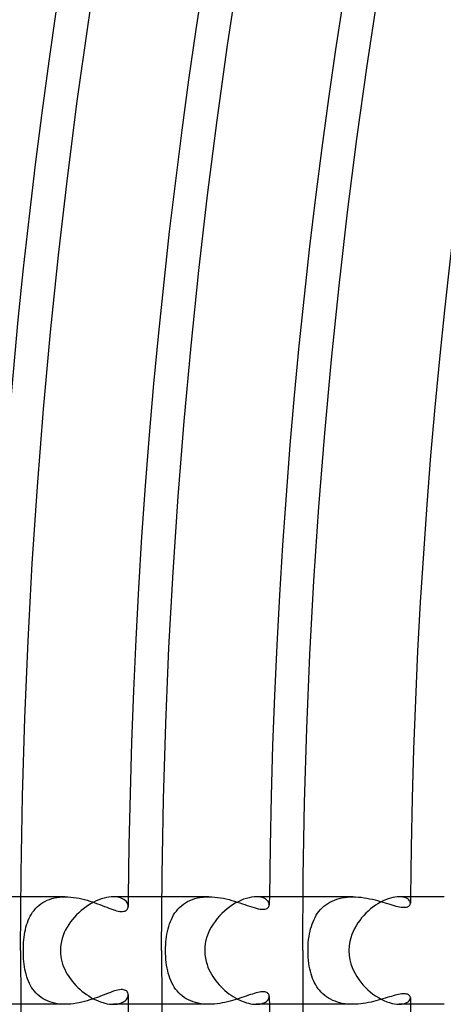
# Model space of a CAD drawing. Header units: millimetres. Extents: x -310 to 310, y -273 to 273.
# Tile 14 of 84: x -238 to -222, y -2 to 35. Entities that reach past the tile are written whole.
import ezdxf

# ---------------------------------------------------------------- set-up
doc = ezdxf.new("R2010")
doc.units = ezdxf.units.MM
doc.layers.add('HIDDEN', color=7, linetype='Continuous')
doc.layers.add('THICK', color=7, linetype='Continuous')

msp = doc.modelspace()

# ---------------------------------------------------------------- linework, layer by layer
at = {"layer": 'HIDDEN'}
for p, q in [((-235.841, 2), (-237.492, 2)), ((-236.597, 1.829), (-236.514, 1.869)), ((-236.514, 1.869), (-236.427, 1.904)), ((-236.427, 1.904), (-236.337, 1.934)), ((-236.337, 1.934), (-236.243, 1.958)), ((-236.243, 1.958), (-236.145, 1.976)), ((-236.145, 1.976), (-236.045, 1.99)), ((-236.045, 1.99), (-235.944, 1.997)), ((-235.944, 1.997), (-235.84, 2)), ((-235.84, 2), (-235.736, 1.998)), ((-235.736, 1.998), (-235.632, 1.99)), ((-235.632, 1.99), (-235.528, 1.979)), ((-235.528, 1.979), (-235.424, 1.963)), ((-235.424, 1.963), (-235.321, 1.944)), ((-235.321, 1.944), (-235.219, 1.922)), ((-235.219, 1.922), (-235.117, 1.896)), ((-235.117, 1.896), (-235.018, 1.869)), ((-235.018, 1.869), (-234.92, 1.839)), ((-234.92, 1.839), (-234.824, 1.807)), ((-233.964, 1.997), (-234.045, 2)), ((-233.89, 1.987), (-233.964, 1.997)), ((-233.821, 1.972), (-233.89, 1.987)), ((-233.759, 1.952), (-233.821, 1.972)), ((-233.703, 1.928), (-233.759, 1.952)), ((-233.654, 1.899), (-233.703, 1.928)), ((-233.611, 1.868), (-233.654, 1.899)), ((-233.575, 1.833), (-233.611, 1.868)), ((-233.546, 1.797), (-233.575, 1.833)), ((-230.492, 2), (-232.241, 2)), ((-231.282, 1.821), (-231.196, 1.863)), ((-231.196, 1.863), (-231.105, 1.9)), ((-231.105, 1.9), (-231.011, 1.931)), ((-231.011, 1.931), (-230.912, 1.956)), ((-230.912, 1.956), (-230.811, 1.975)), ((-230.811, 1.975), (-230.706, 1.989)), ((-230.706, 1.989), (-230.6, 1.997)), ((-230.6, 1.997), (-230.491, 2)), ((-230.491, 2), (-230.383, 1.997)), ((-230.383, 1.997), (-230.274, 1.99)), ((-230.274, 1.99), (-230.165, 1.978)), ((-230.165, 1.978), (-230.057, 1.962)), ((-230.057, 1.962), (-229.949, 1.943)), ((-229.949, 1.943), (-229.843, 1.92)), ((-229.843, 1.92), (-229.738, 1.895)), ((-229.738, 1.895), (-229.635, 1.867)), ((-229.635, 1.867), (-229.534, 1.837)), ((-229.534, 1.837), (-229.435, 1.806)), ((-228.644, 1.996), (-228.728, 2)), ((-228.567, 1.985), (-228.644, 1.996)), ((-228.499, 1.968), (-228.567, 1.985)), ((-228.439, 1.946), (-228.499, 1.968)), ((-228.387, 1.918), (-228.439, 1.946)), ((-228.343, 1.887), (-228.387, 1.918)), ((-228.307, 1.853), (-228.343, 1.887)), ((-228.279, 1.817), (-228.307, 1.853)), ((-225.14, 2), (-226.991, 2)), ((-225.989, 1.8), (-225.907, 1.842)), ((-225.907, 1.842), (-225.821, 1.88)), ((-225.821, 1.88), (-225.732, 1.912)), ((-225.732, 1.912), (-225.639, 1.94)), ((-225.639, 1.94), (-225.542, 1.962)), ((-225.542, 1.962), (-225.444, 1.979)), ((-225.444, 1.979), (-225.344, 1.991)), ((-225.344, 1.991), (-225.242, 1.998)), ((-225.242, 1.998), (-225.139, 2)), ((-225.139, 2), (-225.033, 1.998)), ((-225.033, 1.998), (-224.927, 1.991)), ((-224.927, 1.991), (-224.821, 1.98)), ((-224.821, 1.98), (-224.716, 1.966)), ((-224.716, 1.966), (-224.611, 1.948)), ((-224.611, 1.948), (-224.509, 1.928)), ((-224.509, 1.928), (-224.408, 1.906)), ((-224.408, 1.906), (-224.309, 1.881)), ((-224.309, 1.881), (-224.212, 1.856)), ((-224.212, 1.856), (-224.117, 1.829)), ((-223.341, 1.997), (-223.413, 2)), ((-223.275, 1.988), (-223.341, 1.997)), ((-223.215, 1.974), (-223.275, 1.988)), ((-223.163, 1.956), (-223.215, 1.974)), ((-223.118, 1.934), (-223.163, 1.956)), ((-223.079, 1.909), (-223.118, 1.934)), ((-223.048, 1.881), (-223.079, 1.909)), ((-223.024, 1.852), (-223.048, 1.881)), ((-223.007, 1.821), (-223.024, 1.852)), ((-237.051, 1.425), (-237, 1.494)), ((-237, 1.494), (-236.944, 1.56)), ((-236.944, 1.56), (-236.883, 1.623)), ((-236.883, 1.623), (-236.818, 1.681)), ((-236.818, 1.681), (-236.749, 1.735)), ((-236.749, 1.735), (-236.675, 1.784)), ((-236.675, 1.784), (-236.597, 1.829)), ((-234.824, 1.807), (-234.73, 1.775)), ((-234.73, 1.775), (-234.638, 1.741)), ((-234.638, 1.741), (-234.549, 1.708)), ((-234.549, 1.708), (-234.462, 1.674)), ((-234.462, 1.674), (-234.377, 1.641)), ((-234.377, 1.641), (-234.295, 1.609)), ((-234.295, 1.609), (-234.216, 1.578)), ((-234.216, 1.578), (-234.139, 1.55)), ((-234.139, 1.55), (-234.066, 1.524)), ((-234.066, 1.524), (-233.996, 1.501)), ((-233.996, 1.501), (-233.929, 1.483)), ((-233.929, 1.483), (-233.867, 1.468)), ((-233.867, 1.468), (-233.809, 1.458)), ((-233.661, 1.459), (-233.622, 1.47)), ((-233.622, 1.47), (-233.588, 1.485)), ((-233.588, 1.485), (-233.56, 1.504)), ((-233.56, 1.504), (-233.536, 1.527)), ((-233.523, 1.759), (-233.546, 1.797)), ((-233.536, 1.527), (-233.518, 1.553)), ((-233.507, 1.721), (-233.523, 1.759)), ((-233.518, 1.553), (-233.505, 1.581)), ((-233.497, 1.682), (-233.507, 1.721)), ((-233.505, 1.581), (-233.497, 1.612)), ((-233.494, 1.644), (-233.497, 1.682)), ((-233.497, 1.612), (-233.494, 1.644)), ((-231.754, 1.399), (-231.7, 1.471)), ((-231.7, 1.471), (-231.642, 1.54)), ((-231.642, 1.54), (-231.58, 1.605)), ((-231.58, 1.605), (-231.512, 1.666)), ((-231.512, 1.666), (-231.44, 1.722)), ((-231.44, 1.722), (-231.364, 1.774)), ((-231.364, 1.774), (-231.282, 1.821)), ((-229.435, 1.806), (-229.338, 1.775)), ((-229.338, 1.775), (-229.244, 1.743)), ((-229.244, 1.743), (-229.153, 1.712)), ((-229.153, 1.712), (-229.064, 1.681)), ((-229.064, 1.681), (-228.978, 1.651)), ((-228.978, 1.651), (-228.894, 1.623)), ((-228.894, 1.623), (-228.812, 1.598)), ((-228.812, 1.598), (-228.734, 1.576)), ((-228.734, 1.576), (-228.659, 1.558)), ((-228.659, 1.558), (-228.588, 1.545)), ((-228.588, 1.545), (-228.522, 1.538)), ((-228.522, 1.538), (-228.463, 1.537)), ((-228.463, 1.537), (-228.411, 1.542)), ((-228.411, 1.542), (-228.365, 1.553)), ((-228.365, 1.553), (-228.327, 1.57)), ((-228.327, 1.57), (-228.296, 1.591)), ((-228.296, 1.591), (-228.273, 1.616)), ((-228.259, 1.78), (-228.279, 1.817)), ((-228.273, 1.616), (-228.257, 1.644)), ((-228.247, 1.743), (-228.259, 1.78)), ((-228.257, 1.644), (-228.247, 1.674)), ((-228.244, 1.706), (-228.247, 1.743)), ((-228.247, 1.674), (-228.244, 1.706)), ((-226.394, 1.456), (-226.337, 1.523)), ((-226.337, 1.523), (-226.276, 1.586)), ((-226.276, 1.586), (-226.211, 1.646)), ((-226.211, 1.646), (-226.141, 1.702)), ((-226.141, 1.702), (-226.067, 1.753)), ((-226.067, 1.753), (-225.989, 1.8)), ((-224.117, 1.829), (-224.024, 1.802)), ((-224.024, 1.802), (-223.934, 1.775)), ((-223.934, 1.775), (-223.847, 1.748)), ((-223.847, 1.748), (-223.763, 1.722)), ((-223.763, 1.722), (-223.682, 1.698)), ((-223.682, 1.698), (-223.604, 1.676)), ((-223.604, 1.676), (-223.53, 1.656)), ((-223.53, 1.656), (-223.459, 1.64)), ((-223.459, 1.64), (-223.393, 1.627)), ((-223.393, 1.627), (-223.332, 1.617)), ((-223.332, 1.617), (-223.274, 1.611)), ((-223.274, 1.611), (-223.221, 1.61)), ((-223.221, 1.61), (-223.174, 1.613)), ((-223.174, 1.613), (-223.132, 1.62)), ((-223.132, 1.62), (-223.095, 1.631)), ((-223.095, 1.631), (-223.064, 1.646)), ((-223.064, 1.646), (-223.039, 1.664)), ((-223.039, 1.664), (-223.019, 1.685)), ((-223.019, 1.685), (-223.005, 1.708)), ((-222.996, 1.79), (-223.007, 1.821)), ((-223.005, 1.708), (-222.996, 1.733)), ((-222.993, 1.76), (-222.996, 1.79)), ((-222.996, 1.733), (-222.993, 1.76)), ((-237.247, 1.035), (-237.215, 1.118)), ((-237.215, 1.118), (-237.18, 1.199)), ((-237.18, 1.199), (-237.142, 1.277)), ((-237.142, 1.277), (-237.099, 1.352)), ((-237.099, 1.352), (-237.051, 1.425)), ((-233.809, 1.458), (-233.755, 1.454)), ((-233.755, 1.454), (-233.706, 1.454)), ((-233.706, 1.454), (-233.661, 1.459)), ((-231.925, 1.076), (-231.888, 1.161)), ((-231.888, 1.161), (-231.848, 1.244)), ((-231.848, 1.244), (-231.803, 1.323)), ((-231.803, 1.323), (-231.754, 1.399)), ((-226.616, 1.072), (-226.579, 1.155)), ((-226.579, 1.155), (-226.539, 1.234)), ((-226.539, 1.234), (-226.494, 1.311)), ((-226.494, 1.311), (-226.446, 1.385)), ((-226.446, 1.385), (-226.394, 1.456)), ((-237.338, 0.684), (-237.32, 0.775)), ((-237.32, 0.775), (-237.299, 0.864)), ((-237.299, 0.864), (-237.274, 0.951)), ((-237.274, 0.951), (-237.247, 1.035)), ((-232.033, 0.711), (-232.011, 0.806)), ((-232.011, 0.806), (-231.986, 0.898)), ((-231.986, 0.898), (-231.957, 0.988)), ((-231.957, 0.988), (-231.925, 1.076)), ((-226.728, 0.717), (-226.705, 0.809)), ((-226.705, 0.809), (-226.679, 0.899)), ((-226.679, 0.899), (-226.649, 0.987)), ((-226.649, 0.987), (-226.616, 1.072)), ((-237.386, 0.3), (-237.378, 0.399)), ((-237.378, 0.399), (-237.367, 0.496)), ((-237.367, 0.496), (-237.354, 0.591)), ((-237.354, 0.591), (-237.338, 0.684)), ((-232.09, 0.31), (-232.08, 0.413)), ((-232.08, 0.413), (-232.068, 0.514)), ((-232.068, 0.514), (-232.052, 0.613)), ((-232.052, 0.613), (-232.033, 0.711)), ((-226.792, 0.284), (-226.78, 0.409)), ((-226.78, 0.409), (-226.765, 0.522)), ((-226.765, 0.522), (-226.748, 0.623)), ((-226.748, 0.623), (-226.728, 0.717)), ((-237.396, 0), (-237.395, 0.1)), ((-237.395, -0.102), (-237.396, 0)), ((-237.395, 0.1), (-237.391, 0.2)), ((-237.391, 0.2), (-237.386, 0.3)), ((-232.102, 0), (-232.101, 0.103)), ((-232.101, -0.111), (-232.102, 0)), ((-232.101, 0.103), (-232.097, 0.207)), ((-232.097, 0.207), (-232.09, 0.31)), ((-226.803, 0), (-226.801, 0.147)), ((-226.801, -0.128), (-226.803, 0)), ((-226.801, 0.147), (-226.792, 0.284)), ((-237.391, -0.205), (-237.395, -0.102)), ((-237.385, -0.307), (-237.391, -0.205)), ((-237.377, -0.408), (-237.385, -0.307)), ((-232.096, -0.222), (-232.101, -0.111)), ((-232.088, -0.332), (-232.096, -0.222)), ((-232.077, -0.441), (-232.088, -0.332)), ((-226.795, -0.251), (-226.801, -0.128)), ((-226.785, -0.367), (-226.795, -0.251)), ((-237.366, -0.508), (-237.377, -0.408)), ((-237.352, -0.605), (-237.366, -0.508)), ((-237.335, -0.7), (-237.352, -0.605)), ((-237.316, -0.793), (-237.335, -0.7)), ((-232.063, -0.547), (-232.077, -0.441)), ((-232.045, -0.65), (-232.063, -0.547)), ((-232.025, -0.75), (-232.045, -0.65)), ((-226.772, -0.477), (-226.785, -0.367)), ((-226.755, -0.581), (-226.772, -0.477)), ((-226.736, -0.678), (-226.755, -0.581)), ((-226.715, -0.771), (-226.736, -0.678)), ((-237.293, -0.884), (-237.316, -0.793)), ((-237.268, -0.972), (-237.293, -0.884)), ((-237.239, -1.057), (-237.268, -0.972)), ((-237.206, -1.14), (-237.239, -1.057)), ((-232.001, -0.847), (-232.025, -0.75)), ((-231.973, -0.941), (-232.001, -0.847)), ((-231.942, -1.031), (-231.973, -0.941)), ((-231.908, -1.117), (-231.942, -1.031)), ((-226.691, -0.861), (-226.715, -0.771)), ((-226.663, -0.949), (-226.691, -0.861)), ((-226.632, -1.034), (-226.663, -0.949)), ((-226.597, -1.117), (-226.632, -1.034)), ((-237.17, -1.22), (-237.206, -1.14)), ((-237.13, -1.297), (-237.17, -1.22)), ((-237.087, -1.372), (-237.13, -1.297)), ((-237.039, -1.443), (-237.087, -1.372)), ((-236.987, -1.511), (-237.039, -1.443)), ((-233.817, -1.46), (-233.877, -1.47)), ((-233.762, -1.454), (-233.817, -1.46)), ((-233.712, -1.453), (-233.762, -1.454)), ((-233.666, -1.458), (-233.712, -1.453)), ((-233.626, -1.468), (-233.666, -1.458)), ((-231.869, -1.201), (-231.908, -1.117)), ((-231.827, -1.282), (-231.869, -1.201)), ((-231.78, -1.36), (-231.827, -1.282)), ((-231.729, -1.433), (-231.78, -1.36)), ((-231.674, -1.504), (-231.729, -1.433)), ((-226.559, -1.197), (-226.597, -1.117)), ((-226.517, -1.274), (-226.559, -1.197)), ((-226.471, -1.348), (-226.517, -1.274)), ((-226.421, -1.419), (-226.471, -1.348)), ((-226.368, -1.487), (-226.421, -1.419)), ((-236.93, -1.575), (-236.987, -1.511)), ((-236.87, -1.635), (-236.93, -1.575)), ((-236.805, -1.691), (-236.87, -1.635)), ((-236.737, -1.744), (-236.805, -1.691)), ((-236.663, -1.792), (-236.737, -1.744)), ((-236.585, -1.835), (-236.663, -1.792)), ((-234.824, -1.808), (-234.92, -1.839)), ((-234.732, -1.775), (-234.824, -1.808)), ((-234.641, -1.742), (-234.732, -1.775)), ((-234.554, -1.709), (-234.641, -1.742)), ((-234.469, -1.677), (-234.554, -1.709)), ((-234.387, -1.645), (-234.469, -1.677)), ((-234.307, -1.613), (-234.387, -1.645)), ((-234.229, -1.583), (-234.307, -1.613)), ((-234.153, -1.555), (-234.229, -1.583)), ((-234.08, -1.529), (-234.153, -1.555)), ((-234.009, -1.505), (-234.08, -1.529)), ((-233.942, -1.486), (-234.009, -1.505)), ((-233.877, -1.47), (-233.942, -1.486)), ((-233.591, -1.483), (-233.626, -1.468)), ((-233.594, -1.853), (-233.563, -1.82)), ((-233.561, -1.502), (-233.591, -1.483)), ((-233.563, -1.82), (-233.538, -1.785)), ((-233.537, -1.525), (-233.561, -1.502)), ((-233.538, -1.785), (-233.519, -1.75)), ((-233.519, -1.551), (-233.537, -1.525)), ((-233.505, -1.58), (-233.519, -1.551)), ((-233.519, -1.75), (-233.505, -1.715)), ((-233.497, -1.611), (-233.505, -1.58)), ((-233.505, -1.715), (-233.497, -1.679)), ((-233.494, -1.644), (-233.497, -1.611)), ((-233.497, -1.679), (-233.494, -1.644)), ((-231.615, -1.57), (-231.674, -1.504)), ((-231.551, -1.632), (-231.615, -1.57)), ((-231.482, -1.69), (-231.551, -1.632)), ((-231.41, -1.744), (-231.482, -1.69)), ((-231.333, -1.793), (-231.41, -1.744)), ((-231.251, -1.837), (-231.333, -1.793)), ((-229.432, -1.805), (-229.521, -1.833)), ((-229.345, -1.777), (-229.432, -1.805)), ((-229.261, -1.749), (-229.345, -1.777)), ((-229.179, -1.721), (-229.261, -1.749)), ((-229.1, -1.693), (-229.179, -1.721)), ((-229.022, -1.666), (-229.1, -1.693)), ((-228.946, -1.641), (-229.022, -1.666)), ((-228.873, -1.617), (-228.946, -1.641)), ((-228.803, -1.595), (-228.873, -1.617)), ((-228.735, -1.576), (-228.803, -1.595)), ((-228.671, -1.561), (-228.735, -1.576)), ((-228.61, -1.549), (-228.671, -1.561)), ((-228.554, -1.541), (-228.61, -1.549)), ((-228.502, -1.537), (-228.554, -1.541)), ((-228.455, -1.537), (-228.502, -1.537)), ((-228.412, -1.542), (-228.455, -1.537)), ((-228.374, -1.55), (-228.412, -1.542)), ((-228.341, -1.562), (-228.374, -1.55)), ((-228.314, -1.577), (-228.341, -1.562)), ((-228.292, -1.595), (-228.314, -1.577)), ((-228.274, -1.615), (-228.292, -1.595)), ((-228.29, -1.833), (-228.27, -1.802)), ((-228.261, -1.636), (-228.274, -1.615)), ((-228.27, -1.802), (-228.255, -1.77)), ((-228.251, -1.658), (-228.261, -1.636)), ((-228.255, -1.77), (-228.246, -1.737)), ((-228.246, -1.682), (-228.251, -1.658)), ((-228.244, -1.706), (-228.246, -1.682)), ((-228.246, -1.737), (-228.244, -1.706)), ((-226.311, -1.551), (-226.368, -1.487)), ((-226.249, -1.612), (-226.311, -1.551)), ((-226.183, -1.669), (-226.249, -1.612)), ((-226.114, -1.722), (-226.183, -1.669)), ((-226.04, -1.77), (-226.114, -1.722)), ((-225.963, -1.814), (-226.04, -1.77)), ((-225.883, -1.854), (-225.963, -1.814)), ((-224.1, -1.824), (-224.187, -1.849)), ((-224.016, -1.799), (-224.1, -1.824)), ((-223.933, -1.774), (-224.016, -1.799)), ((-223.853, -1.75), (-223.933, -1.774)), ((-223.776, -1.726), (-223.853, -1.75)), ((-223.701, -1.704), (-223.776, -1.726)), ((-223.629, -1.683), (-223.701, -1.704)), ((-223.56, -1.664), (-223.629, -1.683)), ((-223.495, -1.648), (-223.56, -1.664)), ((-223.432, -1.634), (-223.495, -1.648)), ((-223.374, -1.623), (-223.432, -1.634)), ((-223.319, -1.615), (-223.374, -1.623)), ((-223.268, -1.611), (-223.319, -1.615)), ((-223.22, -1.61), (-223.268, -1.611)), ((-223.177, -1.613), (-223.22, -1.61)), ((-223.139, -1.619), (-223.177, -1.613)), ((-223.105, -1.628), (-223.139, -1.619)), ((-223.075, -1.64), (-223.105, -1.628)), ((-223.05, -1.655), (-223.075, -1.64)), ((-223.03, -1.673), (-223.05, -1.655)), ((-223.014, -1.692), (-223.03, -1.673)), ((-223.002, -1.713), (-223.014, -1.692)), ((-223.014, -1.835), (-222.998, -1.797)), ((-222.995, -1.736), (-223.002, -1.713)), ((-222.998, -1.797), (-222.993, -1.76)), ((-222.993, -1.76), (-222.995, -1.736)), ((-235.841, -2), (-237.492, -2)), ((-236.503, -1.874), (-236.585, -1.835)), ((-236.417, -1.908), (-236.503, -1.874)), ((-236.328, -1.936), (-236.417, -1.908)), ((-236.236, -1.959), (-236.328, -1.936)), ((-236.14, -1.977), (-236.236, -1.959)), ((-236.041, -1.99), (-236.14, -1.977)), ((-235.942, -1.998), (-236.041, -1.99)), ((-235.84, -2), (-235.942, -1.998)), ((-235.736, -1.998), (-235.84, -2)), ((-235.631, -1.99), (-235.736, -1.998)), ((-235.527, -1.979), (-235.631, -1.99)), ((-235.423, -1.963), (-235.527, -1.979)), ((-235.32, -1.944), (-235.423, -1.963)), ((-235.217, -1.921), (-235.32, -1.944)), ((-235.116, -1.896), (-235.217, -1.921)), ((-235.017, -1.868), (-235.116, -1.896)), ((-234.92, -1.839), (-235.017, -1.868)), ((-234.045, -2), (-233.97, -1.997)), ((-233.97, -1.997), (-233.9, -1.989)), ((-233.9, -1.989), (-233.835, -1.976)), ((-233.835, -1.976), (-233.775, -1.958)), ((-233.775, -1.958), (-233.721, -1.937)), ((-233.721, -1.937), (-233.673, -1.912)), ((-233.673, -1.912), (-233.631, -1.883)), ((-233.631, -1.883), (-233.594, -1.853)), ((-230.492, -2), (-232.241, -2)), ((-231.166, -1.876), (-231.251, -1.837)), ((-231.078, -1.909), (-231.166, -1.876)), ((-230.986, -1.938), (-231.078, -1.909)), ((-230.891, -1.961), (-230.986, -1.938)), ((-230.793, -1.978), (-230.891, -1.961)), ((-230.693, -1.991), (-230.793, -1.978)), ((-230.592, -1.998), (-230.693, -1.991)), ((-230.49, -2), (-230.592, -1.998)), ((-230.39, -1.998), (-230.49, -2)), ((-230.289, -1.991), (-230.39, -1.998)), ((-230.189, -1.981), (-230.289, -1.991)), ((-230.09, -1.968), (-230.189, -1.981)), ((-229.992, -1.951), (-230.09, -1.968)), ((-229.894, -1.931), (-229.992, -1.951)), ((-229.798, -1.909), (-229.894, -1.931)), ((-229.704, -1.886), (-229.798, -1.909)), ((-229.611, -1.86), (-229.704, -1.886)), ((-229.521, -1.833), (-229.611, -1.86)), ((-228.728, -2), (-228.658, -1.997)), ((-228.658, -1.997), (-228.593, -1.99)), ((-228.593, -1.99), (-228.533, -1.978)), ((-228.533, -1.978), (-228.478, -1.961)), ((-228.478, -1.961), (-228.429, -1.941)), ((-228.429, -1.941), (-228.386, -1.918)), ((-228.386, -1.918), (-228.348, -1.892)), ((-228.348, -1.892), (-228.316, -1.863)), ((-228.316, -1.863), (-228.29, -1.833)), ((-225.14, -2), (-226.991, -2)), ((-225.798, -1.889), (-225.883, -1.854)), ((-225.711, -1.919), (-225.798, -1.889)), ((-225.62, -1.944), (-225.711, -1.919)), ((-225.527, -1.965), (-225.62, -1.944)), ((-225.432, -1.981), (-225.527, -1.965)), ((-225.335, -1.992), (-225.432, -1.981)), ((-225.237, -1.998), (-225.335, -1.992)), ((-225.139, -2), (-225.237, -1.998)), ((-225.04, -1.998), (-225.139, -2)), ((-224.941, -1.992), (-225.04, -1.998)), ((-224.843, -1.983), (-224.941, -1.992)), ((-224.745, -1.97), (-224.843, -1.983)), ((-224.648, -1.955), (-224.745, -1.97)), ((-224.552, -1.937), (-224.648, -1.955)), ((-224.458, -1.917), (-224.552, -1.937)), ((-224.366, -1.896), (-224.458, -1.917)), ((-224.275, -1.873), (-224.366, -1.896)), ((-224.187, -1.849), (-224.275, -1.873)), ((-223.413, -2), (-223.326, -1.996)), ((-223.326, -1.996), (-223.249, -1.983)), ((-223.249, -1.983), (-223.181, -1.963)), ((-223.181, -1.963), (-223.124, -1.937)), ((-223.124, -1.937), (-223.077, -1.906)), ((-223.077, -1.906), (-223.04, -1.872)), ((-223.04, -1.872), (-223.014, -1.835))]:
    msp.add_line(p, q, dxfattribs=at)
for radius, start, end in [(233.5, 179.50922, 179.59649), (228.25, 179.49794, 179.57185), (223, 179.48613, 179.5479), (233.5, 180.40351, 180.49078), (228.25, 180.42815, 180.50206), (223, 180.4521, 180.51387)]:
    msp.add_arc((0, 0), radius, start, end, dxfattribs=at)
at = {"layer": 'THICK'}
for p, q in [((-234.989, 34.448), (-234.553, 37.295)), ((-229.794, 33.686), (-229.369, 36.471)), ((-224.6, 32.925), (-224.184, 35.647)), ((-235.389, 31.595), (-234.989, 34.448)), ((-230.186, 30.896), (-229.794, 33.686)), ((-224.982, 30.198), (-224.6, 32.925)), ((-235.755, 28.737), (-235.389, 31.595)), ((-230.544, 28.102), (-230.186, 30.896)), ((-225.332, 27.467), (-224.982, 30.198)), ((-236.086, 25.876), (-235.755, 28.737)), ((-230.867, 25.304), (-230.544, 28.102)), ((-225.649, 24.732), (-225.332, 27.467)), ((-236.383, 23.01), (-236.086, 25.876)), ((-231.157, 22.502), (-230.867, 25.304)), ((-225.932, 21.993), (-225.649, 24.732)), ((-236.644, 20.141), (-236.383, 23.01)), ((-231.413, 19.696), (-231.157, 22.502)), ((-226.182, 19.251), (-225.932, 21.993)), ((-236.871, 17.27), (-236.644, 20.141)), ((-231.635, 16.888), (-231.413, 19.696)), ((-226.399, 16.506), (-226.182, 19.251)), ((-237.063, 14.395), (-236.871, 17.27)), ((-231.823, 14.077), (-231.635, 16.888)), ((-226.583, 13.759), (-226.399, 16.506)), ((-237.221, 11.519), (-237.063, 14.395)), ((-231.977, 11.264), (-231.823, 14.077)), ((-226.733, 11.009), (-226.583, 13.759)), ((-237.343, 8.641), (-237.221, 11.519)), ((-232.096, 8.45), (-231.977, 11.264)), ((-226.85, 8.259), (-226.733, 11.009)), ((-237.43, 5.761), (-237.343, 8.641)), ((-232.182, 5.634), (-232.096, 8.45)), ((-226.933, 5.506), (-226.85, 8.259)), ((-237.483, 2.881), (-237.43, 5.761)), ((-232.233, 2.817), (-232.182, 5.634)), ((-226.983, 2.753), (-226.933, 5.506)), ((-237.5, 0), (-237.483, 2.881)), ((-232.25, 0), (-232.233, 2.817)), ((-227, 0), (-226.983, 2.753)), ((-237.492, 2), (-239.365, 2)), ((-234.682, 1.845), (-234.779, 1.798)), ((-234.585, 1.886), (-234.682, 1.845)), ((-234.489, 1.921), (-234.585, 1.886)), ((-234.395, 1.95), (-234.489, 1.921)), ((-234.302, 1.972), (-234.395, 1.95)), ((-234.213, 1.988), (-234.302, 1.972)), ((-234.127, 1.997), (-234.213, 1.988)), ((-234.045, 2), (-234.127, 1.997)), ((-232.241, 2), (-234.045, 2)), ((-229.301, 1.865), (-229.406, 1.816)), ((-229.198, 1.907), (-229.301, 1.865)), ((-229.096, 1.941), (-229.198, 1.907)), ((-228.997, 1.967), (-229.096, 1.941)), ((-228.902, 1.986), (-228.997, 1.967)), ((-228.812, 1.997), (-228.902, 1.986)), ((-228.728, 2), (-228.812, 1.997)), ((-226.991, 2), (-228.728, 2)), ((-224.012, 1.845), (-224.106, 1.797)), ((-223.919, 1.887), (-224.012, 1.845)), ((-223.826, 1.922), (-223.919, 1.887)), ((-223.736, 1.951), (-223.826, 1.922)), ((-223.649, 1.973), (-223.736, 1.951)), ((-223.566, 1.988), (-223.649, 1.973)), ((-223.487, 1.997), (-223.566, 1.988)), ((-223.413, 2), (-223.487, 1.997)), ((-221.741, 2), (-223.413, 2)), ((-235.244, 1.484), (-235.33, 1.407)), ((-235.155, 1.556), (-235.244, 1.484)), ((-235.064, 1.624), (-235.155, 1.556)), ((-234.97, 1.687), (-235.064, 1.624)), ((-234.875, 1.745), (-234.97, 1.687)), ((-234.779, 1.798), (-234.875, 1.745)), ((-229.914, 1.467), (-230.008, 1.379)), ((-229.817, 1.549), (-229.914, 1.467)), ((-229.717, 1.626), (-229.817, 1.549)), ((-229.615, 1.696), (-229.717, 1.626)), ((-229.511, 1.759), (-229.615, 1.696)), ((-229.406, 1.816), (-229.511, 1.759)), ((-224.564, 1.47), (-224.648, 1.389)), ((-224.476, 1.546), (-224.564, 1.47)), ((-224.386, 1.617), (-224.476, 1.546)), ((-224.293, 1.683), (-224.386, 1.617)), ((-224.2, 1.743), (-224.293, 1.683)), ((-224.106, 1.797), (-224.2, 1.743)), ((-235.568, 1.154), (-235.639, 1.063)), ((-235.493, 1.242), (-235.568, 1.154)), ((-235.413, 1.327), (-235.493, 1.242)), ((-235.33, 1.407), (-235.413, 1.327)), ((-230.182, 1.189), (-230.262, 1.086)), ((-230.097, 1.287), (-230.182, 1.189)), ((-230.008, 1.379), (-230.097, 1.287)), ((-224.88, 1.122), (-224.949, 1.025)), ((-224.807, 1.215), (-224.88, 1.122)), ((-224.73, 1.304), (-224.807, 1.215)), ((-224.648, 1.389), (-224.73, 1.304)), ((-235.822, 0.77), (-235.872, 0.667)), ((-235.767, 0.871), (-235.822, 0.77)), ((-235.705, 0.968), (-235.767, 0.871)), ((-235.639, 1.063), (-235.705, 0.968)), ((-230.465, 0.754), (-230.518, 0.635)), ((-230.404, 0.869), (-230.465, 0.754)), ((-230.336, 0.98), (-230.404, 0.869)), ((-230.262, 1.086), (-230.336, 0.98)), ((-225.07, 0.82), (-225.122, 0.713)), ((-225.012, 0.924), (-225.07, 0.82)), ((-224.949, 1.025), (-225.012, 0.924)), ((-235.953, 0.451), (-235.982, 0.341)), ((-235.916, 0.56), (-235.953, 0.451)), ((-235.872, 0.667), (-235.916, 0.56)), ((-230.6, 0.387), (-230.626, 0.26)), ((-230.564, 0.512), (-230.6, 0.387)), ((-230.518, 0.635), (-230.564, 0.512)), ((-225.21, 0.475), (-225.246, 0.332)), ((-225.168, 0.602), (-225.21, 0.475)), ((-225.122, 0.713), (-225.168, 0.602)), ((-236.016, 0.115), (-236.02, 0)), ((-236.003, 0.228), (-236.016, 0.115)), ((-235.982, 0.341), (-236.003, 0.228)), ((-230.642, 0.131), (-230.647, 0)), ((-230.626, 0.26), (-230.642, 0.131)), ((-225.27, 0.173), (-225.279, 0)), ((-225.246, 0.332), (-225.27, 0.173)), ((-236.02, 0), (-236.016, -0.104)), ((-236.016, -0.104), (-236.006, -0.206)), ((-236.006, -0.206), (-235.989, -0.308)), ((-235.989, -0.308), (-235.965, -0.407)), ((-230.647, 0), (-230.64, -0.149)), ((-230.64, -0.149), (-230.622, -0.286)), ((-230.622, -0.286), (-230.594, -0.41)), ((-225.279, 0), (-225.269, -0.182)), ((-225.269, -0.182), (-225.242, -0.348)), ((-225.242, -0.348), (-225.204, -0.496)), ((-235.965, -0.407), (-235.935, -0.506)), ((-235.935, -0.506), (-235.899, -0.603)), ((-235.899, -0.603), (-235.858, -0.698)), ((-235.858, -0.698), (-235.811, -0.791)), ((-230.594, -0.41), (-230.561, -0.52)), ((-230.561, -0.52), (-230.526, -0.615)), ((-230.526, -0.615), (-230.488, -0.705)), ((-230.488, -0.705), (-230.445, -0.793)), ((-225.204, -0.496), (-225.159, -0.625)), ((-225.159, -0.625), (-225.108, -0.742)), ((-235.811, -0.791), (-235.76, -0.882)), ((-235.76, -0.882), (-235.704, -0.97)), ((-235.704, -0.97), (-235.644, -1.055)), ((-235.644, -1.055), (-235.581, -1.138)), ((-230.445, -0.793), (-230.398, -0.879)), ((-230.398, -0.879), (-230.347, -0.963)), ((-230.347, -0.963), (-230.292, -1.045)), ((-230.292, -1.045), (-230.234, -1.124)), ((-225.108, -0.742), (-225.051, -0.856)), ((-225.051, -0.856), (-224.986, -0.967)), ((-224.986, -0.967), (-224.915, -1.073)), ((-224.915, -1.073), (-224.839, -1.176)), ((-235.581, -1.138), (-235.514, -1.218)), ((-235.514, -1.218), (-235.443, -1.295)), ((-235.443, -1.295), (-235.37, -1.37)), ((-235.37, -1.37), (-235.294, -1.441)), ((-235.294, -1.441), (-235.215, -1.509)), ((-230.234, -1.124), (-230.172, -1.201)), ((-230.172, -1.201), (-230.107, -1.276)), ((-230.107, -1.276), (-230.04, -1.347)), ((-230.04, -1.347), (-229.969, -1.417)), ((-229.969, -1.417), (-229.896, -1.483)), ((-224.839, -1.176), (-224.757, -1.274)), ((-224.757, -1.274), (-224.67, -1.368)), ((-224.67, -1.368), (-224.579, -1.456)), ((-224.579, -1.456), (-224.484, -1.539)), ((-235.215, -1.509), (-235.133, -1.573)), ((-235.133, -1.573), (-235.05, -1.633)), ((-235.05, -1.633), (-234.965, -1.69)), ((-234.965, -1.69), (-234.879, -1.743)), ((-234.879, -1.743), (-234.792, -1.791)), ((-234.792, -1.791), (-234.705, -1.834)), ((-229.896, -1.483), (-229.821, -1.546)), ((-229.821, -1.546), (-229.744, -1.605)), ((-229.744, -1.605), (-229.666, -1.662)), ((-229.666, -1.662), (-229.585, -1.714)), ((-229.585, -1.714), (-229.504, -1.763)), ((-229.504, -1.763), (-229.423, -1.808)), ((-229.423, -1.808), (-229.341, -1.848)), ((-224.484, -1.539), (-224.386, -1.617)), ((-224.386, -1.617), (-224.286, -1.688)), ((-224.286, -1.688), (-224.183, -1.753)), ((-224.183, -1.753), (-224.08, -1.811)), ((-224.08, -1.811), (-223.977, -1.862)), ((-237.492, -2), (-239.365, -2)), ((-234.705, -1.834), (-234.618, -1.873)), ((-234.618, -1.873), (-234.531, -1.907)), ((-234.531, -1.907), (-234.444, -1.936)), ((-234.444, -1.936), (-234.359, -1.959)), ((-234.359, -1.959), (-234.276, -1.977)), ((-234.276, -1.977), (-234.196, -1.99)), ((-234.196, -1.99), (-234.119, -1.998)), ((-234.119, -1.998), (-234.045, -2)), ((-232.241, -2), (-234.045, -2)), ((-229.341, -1.848), (-229.259, -1.883)), ((-229.259, -1.883), (-229.178, -1.914)), ((-229.178, -1.914), (-229.097, -1.941)), ((-229.097, -1.941), (-229.018, -1.963)), ((-229.018, -1.963), (-228.942, -1.979)), ((-228.942, -1.979), (-228.867, -1.991)), ((-228.867, -1.991), (-228.796, -1.998)), ((-228.796, -1.998), (-228.728, -2)), ((-226.991, -2), (-228.728, -2)), ((-223.977, -1.862), (-223.875, -1.904)), ((-223.875, -1.904), (-223.775, -1.939)), ((-223.775, -1.939), (-223.677, -1.966)), ((-223.677, -1.966), (-223.584, -1.985)), ((-223.584, -1.985), (-223.496, -1.996)), ((-223.496, -1.996), (-223.413, -2)), ((-221.741, -2), (-223.413, -2))]:
    msp.add_line(p, q, dxfattribs=at)
for radius, start, end in [(270, 120.4237, 179.57632), (266, 120.4308, 179.56921), (263.75, 120.12175, 179.87821), (259.75, 120.44117, 179.55884), (254.5, 120.45028, 179.54973), (249.25, 120.45974, 179.54022), (244, 120.46965, 179.53037), (238.75, 120.47996, 179.52005), (233.5, 120.49079, 179.50922), (228.25, 120.50208, 179.49794), (223, 120.51388, 179.48613), (258.5, 179.99998, 0), (253.25, 179.99998, 0), (248, 179.99998, 0), (242.75, 179.99998, 0), (237.5, 179.99998, 0), (232.25, 179.99998, 0), (227, 179.99998, 0), (263.75, 180.12179, 239.87825), (270, 180.42368, 239.5763), (266, 180.43079, 239.5692), (259.75, 180.44116, 239.55883), (254.5, 180.45027, 239.54972), (244, 180.46963, 239.53035), (238.75, 180.47995, 239.52004), (233.5, 180.49078, 239.50921), (228.25, 180.50206, 239.49792), (223, 180.51387, 239.48612)]:
    msp.add_arc((0, 0), radius, start, end, dxfattribs=at)

doc.saveas('drawing.dxf')
